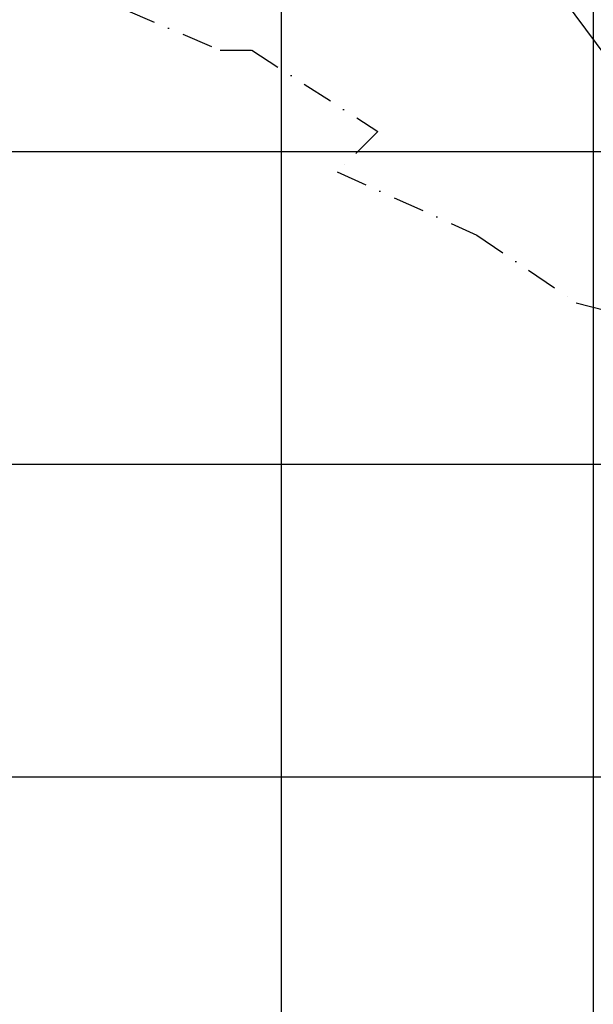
# Model space of a CAD drawing. Extents: x 312047 to 329088, y 8928324 to 8953812.
# Tile 19 of 125: x 320163 to 322000, y 8931272 to 8934422. Entities that reach past the tile are written whole.
import ezdxf

# ---------------------------------------------------------------- set-up
doc = ezdxf.new("R2010")
doc.units = 0
doc.header["$LTSCALE"] = 200
doc.header["$MEASUREMENT"] = 0
doc.linetypes.add('DASHDOT', pattern=[1, 0.5, -0.25, 0, -0.25])
for name, color, linetype in [('NOVA MALHA', 1, 'CONTINUOUS'), ('PA-PRAN', 4, 'ZIGZAG'), ('RIO', 130, 'DASHDOT')]:
    doc.layers.add(name, color=color, linetype=linetype)
doc.linetypes.add('ZIGZAG', pattern='A,0.0001,-0.2,[131,ltypeshp.shx,S=0.2,R=0,X=-0.2,Y=0],-0.4,[131,ltypeshp.shx,S=0.2,R=180,X=0.2,Y=0],-0.2', length=0.8001)

msp = doc.modelspace()

# ---------------------------------------------------------------- linework, layer by layer
at = {"layer": 'NOVA MALHA'}
for p, q in [((321000, 8952100.3), (321000, 8929300.3)), ((322000, 8952100.3), (322000, 8929300.3)), ((317832.6, 8934000), (329087.6, 8934000)), ((317832.6, 8933000), (329087.6, 8933000)), ((318232.6, 8932000), (329087.6, 8932000))]:
    msp.add_line(p, q, dxfattribs=at)
at = {"layer": 'PA-PRAN', "ltscale": 0.5}
msp.add_lwpolyline([(320779.9, 8940678.8), (320780.4, 8935997), (322173.6, 8934124.7), (322996.6, 8934124.7), (323037.6, 8934269.8), (322865.7, 8934529.9), (323155.5, 8935000.9), (323342.3, 8935528.1), (323176.3, 8935525.7), (323224.2, 8935678.1), (323490.1, 8936078.1), (323812, 8937253.6)], dxfattribs=at)
at = {"layer": 'RIO'}
for p, q in [((320501.9, 8934453.9), (320805, 8934324.1)), ((320805, 8934324.1), (320906, 8934324.1)), ((320906, 8934324.1), (321310, 8934064.5)), ((321310, 8934064.5), (321180.1, 8933934.8)), ((321180.1, 8933934.8), (321627.5, 8933732.9)), ((321627.5, 8933732.9), (321944.9, 8933516.6)), ((321944.9, 8933516.6), (322219.1, 8933444.5))]:
    msp.add_line(p, q, dxfattribs=at)

doc.saveas('drawing.dxf')
